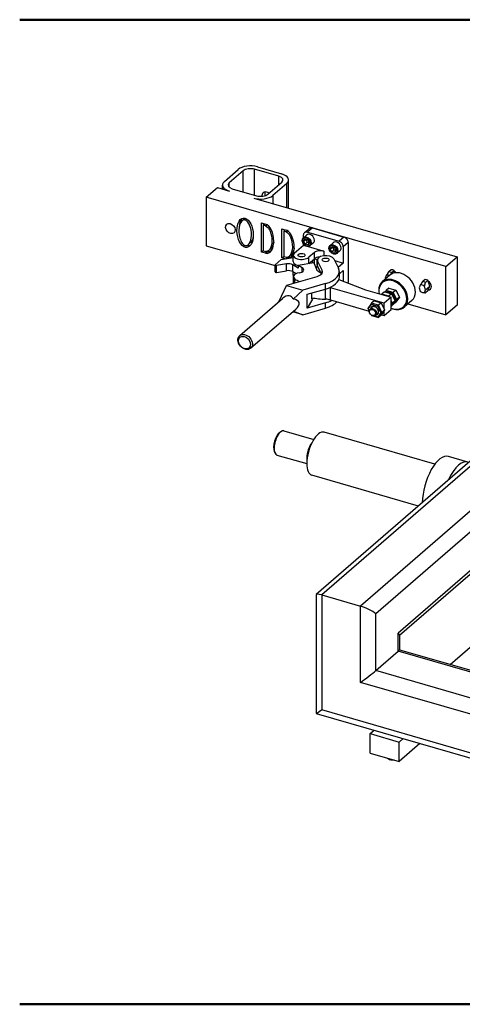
# Model space of a CAD drawing. Header units: inches. Extents: x 0 to 248, y 0 to 191.
# Tile 27 of 41: x 150 to 169, y 0 to 44. Entities that reach past the tile are written whole.
import ezdxf

# ---------------------------------------------------------------- set-up
doc = ezdxf.new("R2010")
doc.units = ezdxf.units.IN
doc.header["$MEASUREMENT"] = 0
doc.layers.add('BORDER', color=7, linetype='Continuous', lineweight=50)
doc.layers.add('PV-29C5', color=7, linetype='Continuous')

# ---------------------------------------------------------------- blocks, each defined once
blk = doc.blocks.new('*U11')
at = {"layer": 'PV-29C5'}
for p, q in [((11.725, 37.048), (12.807, 36.736)), ((10.246, 36.393), (10.871, 36.934)), ((11.088, 36.871), (10.463, 36.33)), ((11.088, 35.933), (11.088, 36.871)), ((11.6, 35.785), (11.6, 36.94)), ((12.682, 36.628), (11.6, 36.94)), ((12.682, 36.253), (12.682, 36.628)), ((9.434, 35.689), (9.934, 36.122)), ((9.934, 36.122), (10.475, 35.966)), ((10.162, 36.056), (10.162, 36.236)), ((10.463, 36.143), (10.463, 36.33)), ((12.195, 35.83), (12.82, 36.371)), ((13.036, 36.309), (12.411, 35.768)), ((13.036, 35.226), (13.036, 36.309)), ((13.12, 35.202), (13.12, 36.465)), ((20.151, 32.595), (9.434, 35.689)), ((9.434, 35.689), (9.434, 33.524)), ((10.6, 36.074), (11.682, 35.762)), ((11.557, 35.653), (20.651, 33.028)), ((12.411, 35.768), (12.411, 35.407)), ((11.175, 34.672), (11.237, 34.726)), ((11.906, 33.243), (11.906, 34.542)), ((11.906, 34.542), (12.089, 34.49)), ((11.987, 34.438), (12.057, 34.499)), ((12.089, 34.408), (11.987, 34.438)), ((11.987, 34.438), (11.987, 33.301)), ((12, 34.515), (12, 34.449)), ((12.089, 34.408), (12.151, 34.462)), ((12.819, 32.98), (12.819, 34.279)), ((12.819, 34.279), (13.002, 34.226)), ((12.901, 34.174), (12.971, 34.235)), ((13.002, 34.145), (12.901, 34.174)), ((12.901, 34.174), (12.901, 33.037)), ((12.913, 34.252), (12.913, 34.185)), ((13.002, 34.145), (13.064, 34.198)), ((13.918, 34.004), (13.777, 33.882)), ((13.777, 33.882), (13.777, 33.994)), ((14.041, 34.294), (13.823, 34.104)), ((14.184, 34.318), (13.965, 34.128)), ((13.965, 34.128), (15.372, 33.722)), ((14.184, 34.318), (15.591, 33.912)), ((15.591, 33.912), (15.372, 33.722)), ((9.434, 33.524), (12.511, 32.636)), ((13.37, 33.195), (13.777, 33.547)), ((13.777, 33.547), (13.777, 33.617)), ((13.777, 33.547), (13.919, 33.506)), ((13.79, 33.728), (13.852, 33.818)), ((13.79, 33.728), (13.884, 33.809)), ((13.852, 33.602), (13.79, 33.728)), ((13.852, 33.818), (13.977, 33.782)), ((13.852, 33.602), (13.946, 33.683)), ((13.977, 33.565), (13.852, 33.602)), ((13.884, 33.809), (13.946, 33.683)), ((13.942, 33.499), (14.696, 33.282)), ((13.946, 33.683), (14.04, 33.656)), ((13.977, 33.782), (14.04, 33.656)), ((14.04, 33.656), (13.977, 33.565)), ((14.225, 33.65), (14.084, 33.528)), ((15.109, 33.66), (14.969, 33.538)), ((14.982, 33.384), (15.044, 33.474)), ((14.982, 33.384), (15.075, 33.465)), ((15.044, 33.474), (15.169, 33.438)), ((15.075, 33.465), (15.138, 33.339)), ((15.779, 33.668), (15.561, 33.479)), ((15.561, 33.479), (15.561, 32.748)), ((15.779, 33.668), (15.779, 31.881)), ((11.906, 33.243), (11.987, 33.314)), ((12.089, 33.191), (11.906, 33.243)), ((11.987, 33.301), (12.089, 33.272)), ((12.089, 33.272), (12.089, 33.271)), ((12.089, 33.191), (12.182, 33.272)), ((12.171, 33.275), (12.182, 33.272)), ((12.819, 32.98), (12.901, 33.05)), ((12.901, 33.037), (13.002, 33.008)), ((13.002, 33.008), (13.002, 33.007)), ((13.03, 32.951), (13.096, 33.008)), ((13.084, 33.011), (13.096, 33.008)), ((13.32, 32.817), (13.32, 33.101)), ((14.27, 33.224), (14.02, 33.008)), ((14.02, 32.726), (14.02, 33.008)), ((14.27, 32.94), (14.27, 33.224)), ((14.696, 33.282), (14.696, 33.074)), ((15.044, 33.258), (14.982, 33.384)), ((15.044, 33.258), (15.138, 33.339)), ((15.169, 33.221), (15.044, 33.258)), ((15.138, 33.339), (15.232, 33.312)), ((15.169, 33.438), (15.232, 33.312)), ((15.232, 33.312), (15.169, 33.221)), ((15.416, 33.306), (15.276, 33.184)), ((20.151, 32.595), (20.651, 33.028)), ((20.651, 33.028), (20.651, 30.863)), ((12.511, 32.357), (12.511, 32.661)), ((12.517, 32.674), (12.793, 32.912)), ((13.026, 32.71), (12.576, 32.637)), ((12.576, 32.333), (12.576, 32.637)), ((12.793, 32.912), (13.32, 32.998)), ((12.959, 32.939), (12.819, 32.98)), ((13.026, 32.406), (13.026, 32.71)), ((13.306, 32.366), (13.306, 32.67)), ((13.541, 32.529), (13.306, 32.67)), ((14.247, 32.763), (13.541, 32.648)), ((13.727, 32.536), (13.541, 32.648)), ((13.541, 32.648), (13.541, 32.529)), ((14.023, 32.726), (14.27, 32.94)), ((14.167, 32.851), (14.204, 32.756)), ((14.247, 32.763), (14.359, 32.477)), ((14.271, 32.94), (14.27, 32.94)), ((14.271, 32.702), (14.271, 32.94)), ((14.402, 32.902), (14.271, 32.94)), ((14.309, 32.603), (14.37, 32.586)), ((14.398, 32.615), (14.405, 32.621)), ((14.401, 32.65), (14.401, 32.891)), ((14.413, 32.603), (14.413, 32.844)), ((14.624, 32.434), (14.413, 32.844)), ((14.413, 32.603), (14.588, 32.261)), ((15.139, 32.937), (15.35, 32.527)), ((15.18, 32.858), (15.561, 32.748)), ((15.561, 32.748), (15.336, 32.554)), ((20.151, 30.43), (20.151, 32.595)), ((12.576, 32.333), (13.026, 32.406)), ((13.045, 31.767), (14.389, 32.155)), ((13.306, 32.366), (13.455, 32.277)), ((13.32, 32.208), (13.32, 32.358)), ((13.331, 31.849), (13.331, 32.143)), ((13.727, 32.357), (13.727, 32.536)), ((14.533, 32.335), (14.555, 32.326)), ((14.624, 32.309), (14.624, 32.434)), ((15.389, 32.274), (15.561, 32.422)), ((15.389, 32.131), (15.389, 32.371)), ((15.561, 32.422), (15.561, 31.937)), ((17.645, 32.21), (17.302, 31.912)), ((17.484, 32.199), (17.435, 32.08)), ((17.708, 32.454), (17.599, 32.359)), ((17.72, 32.324), (17.83, 32.419)), ((17.841, 32.383), (17.83, 32.419)), ((17.865, 32.312), (17.841, 32.383)), ((12.701, 31.042), (13.023, 31.747)), ((13.023, 31.747), (13.045, 31.767)), ((13.023, 31.747), (13.75, 31.537)), ((13.402, 31.87), (13.402, 32.037)), ((14.764, 31.83), (13.75, 31.537)), ((14.764, 31.589), (14.764, 31.83)), ((15.366, 32.012), (16.554, 31.551)), ((15.779, 31.881), (15.756, 31.861)), ((17.435, 32.08), (17.448, 32.04)), ((18.999, 31.762), (18.951, 31.643)), ((19.224, 32.016), (19.115, 31.921)), ((19.244, 31.558), (19.195, 31.705)), ((19.236, 31.886), (19.345, 31.981)), ((19.244, 31.558), (19.431, 31.72)), ((19.357, 31.946), (19.345, 31.981)), ((19.431, 31.72), (19.357, 31.946)), ((19.357, 31.538), (19.431, 31.72)), ((13.75, 31.537), (13.323, 31.13)), ((13.953, 31.355), (14.764, 31.589)), ((13.953, 30.74), (13.953, 31.355)), ((14.162, 31.169), (14.162, 31.415)), ((14.768, 31.134), (14.768, 31.59)), ((14.99, 31.101), (14.99, 31.642)), ((17.385, 30.951), (14.99, 31.642)), ((16.554, 31.551), (17.698, 31.221)), ((17.286, 31.358), (17.276, 31.343)), ((17.411, 31.466), (17.286, 31.358)), ((17.286, 31.34), (17.286, 31.358)), ((17.599, 31.268), (17.286, 31.358)), ((17.411, 31.466), (17.724, 31.376)), ((17.48, 31.526), (17.434, 31.46)), ((17.46, 31.452), (17.48, 31.481)), ((17.605, 31.634), (17.48, 31.526)), ((17.48, 31.481), (17.48, 31.526)), ((17.793, 31.436), (17.48, 31.526)), ((17.48, 31.481), (17.761, 31.4)), ((17.586, 31.253), (17.599, 31.268)), ((17.724, 31.376), (17.599, 31.268)), ((17.609, 31.247), (17.599, 31.268)), ((17.605, 31.634), (17.918, 31.544)), ((17.724, 31.376), (17.88, 31.06)), ((17.761, 31.4), (17.793, 31.436)), ((17.761, 31.4), (17.902, 31.115)), ((17.918, 31.544), (17.793, 31.436)), ((17.949, 31.12), (17.793, 31.436)), ((17.918, 31.544), (18.074, 31.228)), ((18.951, 31.643), (18.999, 31.495)), ((19.121, 31.43), (19.21, 31.417)), ((19.195, 31.439), (19.244, 31.558)), ((19.345, 31.509), (19.236, 31.415)), ((19.345, 31.509), (19.357, 31.538)), ((10.931, 29.509), (12.849, 31.17)), ((14.179, 31.134), (13.953, 30.74)), ((14.764, 30.974), (13.953, 30.74)), ((14.162, 31.157), (14.162, 31.169)), ((14.179, 31.134), (14.163, 31.139)), ((14.764, 30.734), (14.764, 30.974)), ((14.99, 31.101), (16.718, 30.602)), ((16.818, 30.952), (16.661, 30.727)), ((16.677, 30.704), (16.818, 30.907)), ((16.943, 31.06), (16.818, 30.952)), ((16.818, 30.907), (16.818, 30.952)), ((17.13, 30.862), (16.818, 30.952)), ((16.818, 30.907), (17.099, 30.826)), ((16.943, 31.06), (17.255, 30.97)), ((17.099, 30.826), (17.13, 30.862)), ((17.099, 30.826), (17.239, 30.542)), ((17.255, 30.97), (17.13, 30.862)), ((17.286, 30.546), (17.13, 30.862)), ((17.255, 30.97), (17.411, 30.654)), ((17.698, 31.221), (17.385, 30.951)), ((17.385, 30.707), (17.385, 30.951)), ((17.698, 30.68), (17.698, 31.221)), ((17.755, 30.952), (17.698, 31.068)), ((17.698, 30.969), (17.708, 30.948)), ((17.698, 30.869), (17.755, 30.952)), ((17.708, 30.948), (17.698, 30.932)), ((17.724, 30.835), (17.698, 30.812)), ((17.708, 30.948), (17.755, 30.952)), ((17.88, 31.06), (17.724, 30.835)), ((17.88, 31.06), (17.755, 30.952)), ((17.77, 30.901), (17.793, 30.894)), ((17.773, 30.906), (17.793, 30.894)), ((17.793, 30.894), (17.949, 31.12)), ((17.918, 31.003), (17.793, 30.894)), ((17.902, 31.115), (17.873, 31.074)), ((17.902, 31.115), (17.949, 31.12)), ((18.074, 31.228), (17.918, 31.003)), ((18.074, 31.228), (17.949, 31.12)), ((18.627, 31.076), (18.284, 30.779)), ((18.449, 30.922), (20.151, 30.43)), ((20.651, 30.863), (20.151, 30.43)), ((11.422, 28.942), (13.436, 30.686)), ((13.75, 30.441), (13.302, 30.57)), ((13.334, 30.598), (13.75, 30.441)), ((13.75, 30.441), (14.764, 30.734)), ((16.677, 30.704), (16.661, 30.727)), ((16.661, 30.727), (16.718, 30.612)), ((16.719, 30.62), (16.677, 30.704)), ((16.851, 30.778), (16.757, 30.697)), ((16.808, 30.431), (16.818, 30.411)), ((16.818, 30.42), (16.815, 30.425)), ((16.827, 30.417), (16.818, 30.42)), ((16.818, 30.42), (16.818, 30.411)), ((16.818, 30.411), (17.13, 30.321)), ((17.099, 30.339), (16.933, 30.386)), ((17.097, 30.495), (17.003, 30.413)), ((17.239, 30.542), (17.099, 30.339)), ((17.13, 30.321), (17.286, 30.546)), ((17.255, 30.429), (17.13, 30.321)), ((17.239, 30.542), (17.286, 30.546)), ((17.411, 30.654), (17.255, 30.429)), ((17.265, 30.444), (17.385, 30.409)), ((17.411, 30.654), (17.286, 30.546)), ((17.385, 30.409), (17.698, 30.68)), ((17.385, 30.409), (17.385, 30.617)), ((17.099, 30.339), (17.13, 30.321)), ((12.721, 25.179), (12.778, 25.22)), ((12.91, 25.254), (14.243, 24.869)), ((19.656, 23.762), (14.709, 25.19)), ((22.093, 24.642), (14.355, 17.941)), ((12.478, 24.337), (12.504, 24.272)), ((22.093, 24.413), (14.596, 17.921)), ((25.522, 24.45), (17.011, 17.08)), ((12.598, 24.173), (13.931, 23.788)), ((23.875, 23.957), (16.328, 17.421)), ((26.765, 23.795), (18.011, 16.214)), ((27.045, 23.876), (18.078, 16.11)), ((21.126, 23.858), (20.26, 24.108)), ((18.919, 21.893), (14.154, 23.269)), ((20.337, 14.818), (28.529, 21.913)), ((14.346, 17.921), (14.346, 12.621)), ((14.596, 17.921), (14.596, 15.161)), ((14.596, 17.921), (16.328, 17.421)), ((16.328, 14.011), (16.328, 17.421)), ((17.011, 14.536), (17.011, 17.08)), ((18.011, 15.402), (18.011, 16.214)), ((18.078, 16.122), (18.078, 15.469)), ((17.011, 14.536), (18.011, 15.402)), ((23.384, 13.851), (18.011, 15.402)), ((18.078, 15.47), (23.416, 13.929)), ((14.596, 15.161), (14.596, 12.779)), ((23.125, 12.771), (17.011, 14.536)), ((23.04, 12.074), (16.328, 14.011)), ((32.783, 7.529), (14.596, 12.779)), ((14.347, 12.619), (33.254, 7.161)), ((16.761, 11.721), (16.936, 11.872)), ((16.761, 10.855), (16.761, 11.721)), ((16.761, 11.721), (18.06, 11.346)), ((18.06, 11.346), (18.235, 11.497)), ((18.06, 10.48), (18.06, 11.346)), ((18.985, 11.281), (18.06, 10.48)), ((16.761, 10.855), (18.06, 10.48)), ((17.582, 10.595), (17.556, 10.613)), ((17.582, 10.595), (17.556, 10.613))]:
    blk.add_line(p, q, dxfattribs=at)
for centre, major_axis, ratio, start_param, end_param in [((11.412, 36.778), (0.625, 0), 0.5, 1.047198, 2.617994), ((11.412, 36.778), (-0.375, 0), 0.5, 4.18879, 5.759587), ((12.495, 36.465), (0.375, 0), 0.5, 5.759587, 7.330383), ((12.495, 36.465), (0.625, 0), 0.5, 5.759587, 7.330383), ((10.787, 36.236), (-0.625, 0), 0.5, 5.759587, 7.330383), ((10.787, 36.236), (-0.375, 0), 0.5, 5.759587, 7.330383), ((11.87, 35.924), (-0.625, 0), 0.5, 1.047198, 2.617994), ((11.87, 35.924), (0.375, 0), 0.5, 4.18879, 5.759587), ((12.141, 35.701), (0.164, -0.189), 0.75, 1.823015, 3.855317), ((12.141, 35.701), (0.164, -0.189), 0.75, 3.855317, 3.970287), ((12.266, 35.81), (0.164, -0.189), 0.75, 3.598259, 4.328768), ((11.269, 34.185), (-0.083, 0.656), 0.541944, 0.500155, 1.242556), ((12.089, 33.84), (-0.083, 0.656), 0.541944, 2.91212, 6.053712), ((14.184, 34.129), (-0.143, 0.165), 0.75, 5.426113, 6.283185), ((13.002, 33.576), (-0.083, 0.656), 0.541944, 3.508146, 6.053712), ((13.965, 33.939), (-0.143, 0.165), 0.75, 5.426113, 6.99691), ((14.071, 33.827), (0.153, -0.177), 0.75, 0.713724, 3.141593), ((15.591, 33.723), (0.143, -0.165), 0.75, 0.713724, 2.284521), ((11.269, 34.185), (-0.083, 0.656), 0.541944, 2.881276, 3.334566), ((14.071, 33.827), (0.153, -0.177), 0.75, 0, 0.713724), ((15.263, 33.483), (0.153, -0.177), 0.75, 0.713724, 3.141593), ((15.372, 33.533), (0.143, -0.165), 0.75, 0.713724, 2.284521), ((12.182, 33.921), (-0.083, 0.656), 0.541944, 2.91212, 3.334566), ((13.096, 33.658), (-0.083, 0.656), 0.541944, 2.91212, 3.334566), ((13.695, 33.101), (-0.375, 0), 0.5, 5.759587, 8.901179), ((14.54, 33.146), (-0.312, 0), 0.5, 4.18879, 5.759587), ((14.54, 32.862), (0.312, 0), 0.5, 1.705101, 2.617994), ((14.776, 32.891), (0.375, 0), 0.5, 0.251265, 3.392857), ((15.263, 33.483), (0.153, -0.177), 0.75, 0, 0.713724), ((12.561, 32.661), (-0.05, 0), 0.5, 5.759587, 8.168141), ((13.107, 32.587), (-0.26, 0), 0.5, 3.835149, 5.026548), ((13.695, 32.817), (0.375, 0), 0.5, 3.141593, 4.287385), ((14.776, 32.505), (-0.437, 0), 0.5, 5.759587, 6.201452), ((14.776, 32.65), (-0.375, 0), 0.5, 0, 0.251265), ((12.561, 32.357), (-0.05, 0), 0.5, 0, 1.884956), ((13.107, 32.283), (0.26, 0), 0.5, 0.693556, 1.884956), ((13.681, 32.143), (-0.35, 0), 0.5, 4.984393, 6.934308), ((13.695, 32.208), (0.375, 0), 0.5, 3.141593, 3.398795), ((13.512, 32.446), (0.28, 0), 0.5, 4.984393, 6.976742), ((14.823, 32.522), (0.473, 0), 0.5, 3.333579, 4.052924), ((14.139, 32.371), (0.5, 0), 0.5, 5.235988, 6.53445), ((14.139, 32.371), (1.25, 0), 0.5, 5.235988, 6.53445), ((14.139, 32.131), (1.25, 0), 0.5, 5.235988, 6.283185), ((17.582, 32.038), (-0.125, 0.144), 0.75, 5.194422, 6.059752), ((17.769, 32.2), (-0.164, 0.189), 0.75, 5.893345, 6.812827), ((17.769, 32.2), (-0.164, 0.189), 0.75, 5.893345, 6.812827), ((17.66, 32.105), (-0.184, 0.213), 0.75, 5.17458, 5.677646), ((18.136, 31.643), (-0.491, 0.567), 0.75, 3.855317, 6.283185), ((17.769, 32.2), (-0.184, 0.213), 0.75, 5.17458, 5.677646), ((17.769, 32.2), (-0.164, 0.189), 0.75, 4.684982, 5.086162), ((17.769, 32.2), (-0.164, 0.189), 0.75, 4.684982, 5.086162), ((14.868, 32.595), (-1.843, 0), 0.5, 0.651122, 0.811423), ((15.591, 31.935), (0.143, -0.165), 0.75, 0.560046, 0.713724), ((17.793, 31.345), (-0.491, 0.567), 0.75, 3.855317, 7.232414), ((17.777, 31.332), (-0.471, 0.543), 0.75, 3.855317, 7.213082), ((19.097, 31.6), (-0.125, 0.144), 0.75, 4.792474, 6.059752), ((19.285, 31.763), (-0.164, 0.189), 0.75, 5.893345, 6.812827), ((19.285, 31.763), (-0.164, 0.189), 0.75, 5.893345, 6.812827), ((19.175, 31.668), (-0.184, 0.213), 0.75, 5.17458, 5.677646), ((19.285, 31.763), (-0.184, 0.213), 0.75, 5.17458, 5.677646), ((19.285, 31.763), (-0.164, 0.189), 0.75, 2.624472, 5.086162), ((19.285, 31.763), (-0.164, 0.189), 0.75, 2.624472, 5.086162), ((12.935, 30.748), (0.282, 0.521), 0.561576, 5.784163, 7.262453), ((14.74, 31.425), (-0.5, 0), 0.5, 4.18879, 4.288285), ((18.136, 31.643), (-0.491, 0.567), 0.75, 3.141593, 3.855317), ((19.097, 31.6), (-0.125, 0.144), 0.75, 1.650882, 2.91816), ((19.175, 31.668), (-0.184, 0.213), 0.75, 2.427868, 2.536054), ((12.945, 30.757), (-0.641, -0.239), 0.451416, 2.261132, 3.924435), ((14.868, 32.054), (1.843, 0), 0.5, 4.318792, 4.657795), ((14.179, 31.186), (-0.009, -0.0598), 0.242017, 5.268322, 6.839118), ((14.139, 31.516), (1.25, 0), 0.5, 5.235988, 5.522779), ((14.139, 31.275), (1.25, 0), 0.5, 5.235988, 5.858749), ((14.74, 30.884), (0.5, 0), 0.5, 1.047198, 1.516202), ((16.958, 30.623), (0.143, -0.165), 0.75, 5.742086, 9.965877), ((16.974, 30.636), (0.123, -0.142), 0.75, 0, 3.141593), ((17.793, 31.345), (-0.491, 0.567), 0.75, 2.137744, 3.855317), ((17.777, 31.332), (-0.471, 0.543), 0.75, 2.156666, 3.855317), ((12.754, 24.714), (0.156, 0.54), 0.433013, 0, 3.141593), ((12.699, 24.729), (-0.139, -0.48), 0.433013, 3.642686, 5.782092), ((14.431, 24.229), (0.277, 0.961), 0.433013, 0, 2.158799), ((14.215, 24.292), (0.156, 0.54), 0.433013, 0.782435, 2.158799), ((14.431, 24.229), (0.277, 0.961), 0.433013, 2.158799, 3.141593), ((14.215, 24.292), (0.156, 0.54), 0.433013, 2.158799, 2.359157), ((19.844, 22.667), (0.416, 1.441), 0.433013, 0, 2.137656), ((20.71, 22.417), (0.416, 1.441), 0.433013, 6.212738, 7.529638), ((14.846, 17.705), (0.498, -0.227), 0.208712, 2.189458, 3.236655), ((16.578, 17.205), (0.498, -0.227), 0.208712, 0.618662, 2.189458), ((17.578, 16.339), (-0.498, 0.227), 0.208712, 3.236655, 3.760254), ((17.578, 15.094), (0.5, 0.376), 0.042828, 5.727385, 6.250983), ((16.578, 14.228), (0.5, 0.376), 0.042828, 4.156588, 5.727385), ((14.846, 12.996), (-0.5, -0.376), 0.042828, 6.250983, 7.298181), ((17.786, 10.695), (0.281, 0), 0.5, 3.603105, 4.774476), ((17.786, 10.695), (0.281, 0), 0.5, 3.603105, 4.774476), ((17.786, 10.668), (0.25, 0), 0.5, 3.757072, 4.911524), ((17.786, 10.668), (0.25, 0), 0.5, 3.757072, 4.911524)]:
    blk.add_ellipse(centre, major_axis=major_axis, ratio=ratio, start_param=start_param, end_param=end_param, dxfattribs=at)
for centre, major_axis, ratio in [((11.175, 34.104), (-0.083, 0.656), 0.541944), ((10.516, 34.294), (-0.164, 0.189), 0.75), ((13.93, 33.705), (-0.153, 0.177), 0.75), ((13.915, 33.692), (-0.133, 0.154), 0.75), ((15.122, 33.361), (-0.153, 0.177), 0.75), ((15.107, 33.348), (-0.133, 0.154), 0.75), ((13.695, 33.101), (-0.158, 0), 0.5), ((14.776, 32.891), (-0.158, 0), 0.5), ((16.88, 30.555), (-0.123, 0.142), 0.75), ((16.864, 30.542), (-0.102, 0.118), 0.75), ((11.176, 29.225), (0.245, -0.283), 0.75), ((11.145, 29.198), (0.205, -0.236), 0.75)]:
    blk.add_ellipse(centre, major_axis=major_axis, ratio=ratio, dxfattribs=at)
for points, knots in [([(11.175, 34.672), (11.206, 34.663), (11.238, 34.643), (11.308, 34.568), (11.344, 34.513), (11.431, 34.318), (11.464, 34.146), (11.454, 33.831), (11.41, 33.69), (11.31, 33.56), (11.265, 33.535), (11.186, 33.527), (11.151, 33.538), (11.071, 33.603), (11.026, 33.66), (10.951, 33.814), (10.921, 33.911), (10.881, 34.161), (10.889, 34.32), (10.955, 34.538), (11.002, 34.611), (11.096, 34.678), (11.137, 34.683), (11.175, 34.672)], [0, 0, 0, 0, 0.417573, 0.417573, 0.835147, 0.835147, 1.626421, 1.626421, 2.417694, 2.417694, 2.919811, 2.919811, 3.421928, 3.421928, 3.924044, 3.924044, 4.426161, 4.426161, 5.16977, 5.16977, 5.765941, 5.765941, 6.283185, 6.283185, 6.283185, 6.283185]), ([(11.039, 34.636), (11.054, 34.649), (11.07, 34.663), (11.101, 34.69), (11.117, 34.703), (11.132, 34.717)], [0, 0, 0, 0, 0.09375, 0.09375, 0.1875, 0.1875, 0.1875, 0.1875]), ([(11.132, 34.717), (11.137, 34.721), (11.141, 34.724), (11.16, 34.738), (11.173, 34.745), (11.186, 34.75)], [5.710668, 5.710668, 5.710668, 5.710668, 5.7659415, 5.7659415, 5.9275146, 5.9275146, 5.9275146, 5.9275146]), ([(12.089, 34.408), (12.119, 34.399), (12.152, 34.379), (12.221, 34.304), (12.257, 34.249), (12.344, 34.054), (12.377, 33.882), (12.367, 33.567), (12.324, 33.426), (12.223, 33.297), (12.178, 33.272), (12.121, 33.265), (12.105, 33.266), (12.089, 33.271)], [0, 0, 0, 0, 0.417573, 0.417573, 0.835147, 0.835147, 1.626421, 1.626421, 2.417694, 2.417694, 2.919811, 2.919811, 3.141131, 3.141131, 3.141131, 3.141131]), ([(11.539, 33.937), (11.521, 33.835), (11.486, 33.748), (11.431, 33.677), (11.419, 33.665), (11.407, 33.654)], [1.8573919, 1.8573919, 1.8573919, 1.8573919, 2.4176944, 2.4176944, 2.5635492, 2.5635492, 2.5635492, 2.5635492]), ([(13.002, 34.145), (13.033, 34.136), (13.065, 34.116), (13.135, 34.041), (13.171, 33.986), (13.257, 33.79), (13.291, 33.618), (13.281, 33.303), (13.237, 33.162), (13.136, 33.033), (13.092, 33.008), (13.035, 33.002), (13.018, 33.003), (13.002, 33.007)], [0, 0, 0, 0, 0.417573, 0.417573, 0.835147, 0.835147, 1.626421, 1.626421, 2.417694, 2.417694, 2.919811, 2.919811, 3.141131, 3.141131, 3.141131, 3.141131]), ([(11.407, 33.654), (11.392, 33.641), (11.376, 33.627), (11.345, 33.6), (11.329, 33.587), (11.313, 33.573)], [0, 0, 0, 0, 0.09375, 0.09375, 0.1875, 0.1875, 0.1875, 0.1875]), ([(12.452, 33.673), (12.434, 33.571), (12.4, 33.484), (12.345, 33.413), (12.333, 33.401), (12.321, 33.391)], [1.8573919, 1.8573919, 1.8573919, 1.8573919, 2.4176944, 2.4176944, 2.5635492, 2.5635492, 2.5635492, 2.5635492]), ([(12.321, 33.391), (12.305, 33.377), (12.289, 33.364), (12.258, 33.336), (12.242, 33.323), (12.227, 33.309)], [0, 0, 0, 0, 0.09375, 0.09375, 0.1875, 0.1875, 0.1875, 0.1875]), ([(13.234, 33.127), (13.218, 33.113), (13.203, 33.1), (13.171, 33.073), (13.156, 33.059), (13.14, 33.046)], [0, 0, 0, 0, 0.09375, 0.09375, 0.1875, 0.1875, 0.1875, 0.1875]), ([(13.366, 33.409), (13.348, 33.308), (13.313, 33.22), (13.258, 33.15), (13.246, 33.137), (13.234, 33.127)], [1.8573919, 1.8573919, 1.8573919, 1.8573919, 2.4176944, 2.4176944, 2.5635492, 2.5635492, 2.5635492, 2.5635492])]:
    blk.add_open_spline(points, degree=3, knots=knots, dxfattribs=at)
for points, weights in [([(17.599, 32.359), (17.523, 32.258), (17.484, 32.199)], [1, 1.03763685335, 1]), ([(17.701, 32.251), (17.709, 32.284), (17.72, 32.324)], [1.01689154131, 1.01279672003, 1]), ([(19.115, 31.921), (19.039, 31.82), (18.999, 31.762)], [1, 1.03763685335, 1]), ([(19.195, 31.705), (19.205, 31.772), (19.236, 31.886)], [1, 1.03763685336, 1]), ([(19.236, 31.415), (19.205, 31.423), (19.195, 31.439)], [1, 1.03763685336, 1])]:
    blk.add_rational_spline(points, weights, degree=2, dxfattribs=at)

msp = doc.modelspace()

# ---------------------------------------------------------------- linework, layer by layer
at = {"layer": 'BORDER'}
msp.add_lwpolyline([(149.6, 44), (217.2, 44), (217.2, 0), (149.6, 0)], dxfattribs=at)

# ---------------------------------------------------------------- block references
at = {"layer": 'PV-29C5'}
msp.add_blockref('*U11', (148.501, 0.374), dxfattribs=at)

doc.saveas('drawing.dxf')
